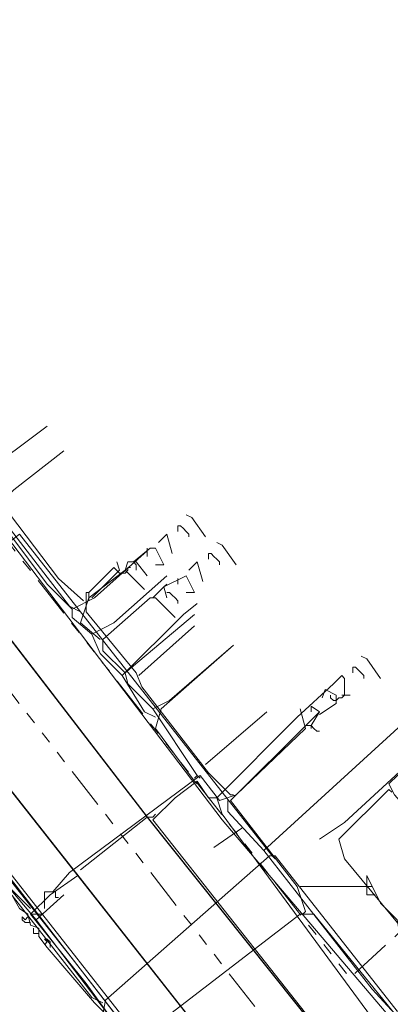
# Model space of a CAD drawing. Header units: metres. Extents: x 196942 to 197942, y 354692 to 355693.
# Tile 39 of 58: x 197468 to 197495, y 355058 to 355129. Entities that reach past the tile are written whole.
import ezdxf
from ezdxf.lldxf.tags import DXFTag

# ---------------------------------------------------------------- set-up
doc = ezdxf.new("R2010")
doc.units = ezdxf.units.M
doc.linetypes.add('RI-GWA', pattern=[18.45, 6, -1.8, 1.75, -1.8, 1.75, -1.8, 1.75, -1.8])
for name, color, linetype, lineweight in [('B-OI-KL-DATA_Orientatieverzoek_KPN_0000546663-G', 90, 'KL-DATA-N', 18), ('B-OI-KL-DATA_Orientatieverzoek_Ziggo BV_0000546674-G', 90, 'KL-DATA-N', 18), ('B-OI-KL-ET_LS_Orientatieverzoek_Enexis_0000729946-G', 190, 'KL-LS-N', 18), ('B-OI-KL-ET_MS_Orientatieverzoek_Enexis_0000729946-G', 130, 'KL-MS-N', 18), ('B-OI-KL-GAS_HD_Orientatieverzoek_Enexis_0000729946-G', 30, 'KL-GAS-HD-N', 18), ('B-OI-KL-GAS_LD_Orientatieverzoek_Enexis_0000729946-G', 50, 'KL-GAS-LD-N', 18), ('B-OI-KL-WATER_Orientatieverzoek_Nv WML_0000578862-G', 170, 'KL-WATER-N', 18), ('B-OI-RI-GWA_Orientatieverzoek_roermond_0000584598-G', 30, 'RI-GWA', 18)]:
    doc.layers.add(name, color=color, linetype=linetype, lineweight=lineweight)
doc.layers.add('V-OI-KL-VERVALLEN_LEIDING-G', color=10, linetype='ZIGZAG')
doc.styles.get("Standard").update_dxf_attribs({"font": 'arial.ttf'})
tags = doc.linetypes.add('KL-DATA-N', pattern='A,4,-1,[101,NLCS.SHX,S=0.5,R=0,X=0,Y=0],-1,4,-1,["D",Standard,S=1,R=0,X=-0.25,Y=-0.5],-1.5', length=12.5).pattern_tags.tags
tags[18] = DXFTag(74, 10)
tags = doc.linetypes.add('KL-GAS-HD-N', pattern='A,4,-1,[69,NLCS.SHX,S=0.5,R=0,X=0,Y=0],-1,4,-1,["H",Standard,S=1,R=0,X=0,Y=-0.5],-2', length=13).pattern_tags.tags
tags[18] = DXFTag(74, 10)
tags = doc.linetypes.add('KL-GAS-LD-N', pattern='A,4,-1,[69,NLCS.SHX,S=0.5,R=0,X=0,Y=0],-1,4,-1,["L",Standard,S=1,R=0,X=0.25,Y=-0.5],-2', length=13).pattern_tags.tags
tags[18] = DXFTag(74, 10)
tags = doc.linetypes.add('KL-LS-N', pattern='A,4,-1,[103,NLCS.SHX,S=0.75,R=0,X=0,Y=0],-1,4,-1,["L",Standard,S=1,R=0,X=0,Y=-0.5],-2', length=13).pattern_tags.tags
tags[18] = DXFTag(74, 10)
tags = doc.linetypes.add('KL-MS-N', pattern='A,4,-1,[103,NLCS.SHX,S=0.75,R=0,X=0,Y=0],-1,4,-1,["M",Standard,S=1,R=0,X=0,Y=-0.5],-2', length=13).pattern_tags.tags
tags[18] = DXFTag(74, 10)
doc.linetypes.add('KL-WATER-N', pattern='A,7,-0.5,[168,NLCS.SHX,S=0.75,R=0,X=0.75,Y=0],-2', length=9.5)
doc.linetypes.add('ZIGZAG', pattern='A,0.00254,-5.08,[131,ltypeshp.shx,S=5.08,R=0,X=-5.08,Y=0],-10.16,[131,ltypeshp.shx,S=5.08,R=180,X=5.08,Y=0],-5.08', length=20.32254)

msp = doc.modelspace()

# ---------------------------------------------------------------- linework, layer by layer
at = {"layer": 'B-OI-KL-DATA_Orientatieverzoek_KPN_0000546663-G', "ltscale": 0.5, "flags": 128}
for points in [[(197688.54928, 355007.46508), (197683.1482, 355003.66432), (197678.54728, 355004.86456), (197674.34644, 355001.66392), (197673.34624, 355002.064), (197669.1454, 355007.065), (197665.1446, 355003.86436), (197650.94176, 354991.46188), (197646.94096, 354992.26204), (197598.93136, 355046.0728), (197541.91996, 355105.48468), (197540.51968, 355106.88496), (197533.51828, 355106.88496), (197528.1172, 355104.48448), (197501.91196, 355080.27964), (197491.50988, 355070.67772), (197489.70952, 355069.47748)], [(197474.1064, 355057.67512), (197473.30624, 355058.0752), (197454.70252, 355081.87996), (197446.30084, 355092.48208), (197443.30024, 355090.48168), (197438.49928, 355086.88096), (197438.49928, 355086.28084)], [(197486.30884, 355068.27724), (197468.1052, 355091.48188), (197455.30264, 355081.47988)], [(197573.1262, 354929.0494), (197554.1224, 354954.0544), (197536.1188, 354976.65892), (197535.31864, 354976.65892), (197534.71852, 354978.45928), (197533.71832, 354978.85936), (197533.31824, 354980.45968), (197525.91676, 354989.86156), (197512.91416, 355006.66492), (197505.1126, 355017.067), (197487.70912, 355039.27144), (197474.1064, 355056.87496), (197474.30644, 355057.87516), (197486.1088, 355068.27724), (197486.50888, 355068.27724), (197495.31064, 355057.075), (197495.71072, 355057.075), (197496.91096, 355059.47548), (197497.51108, 355059.47548), (197498.51128, 355057.67512), (197498.1112, 355053.87436), (197496.1108, 355055.87476), (197495.51068, 355056.27484), (197495.51068, 355054.87456), (197499.91156, 355050.87376), (197510.31364, 355036.87096), (197510.51368, 355036.87096), (197513.51428, 355033.0702), (197515.1146, 355033.87036), (197526.51688, 355043.27224)], [(197486.30884, 355068.27724), (197486.50888, 355068.0772)], [(197497.111, 355060.27564), (197497.111, 355060.87576), (197496.31084, 355062.27604), (197495.51068, 355062.47608), (197495.31064, 355063.67632), (197494.1104, 355064.87656), (197493.1102, 355066.87696), (197493.1102, 355065.47668), (197493.71032, 355065.47668)], [(197488.30924, 355066.0768), (197492.91016, 355066.0768)], [(197492.91016, 355066.0768), (197493.51028, 355066.0768)]]:
    msp.add_lwpolyline(points, dxfattribs=at)
at = {"layer": 'B-OI-KL-DATA_Orientatieverzoek_Ziggo BV_0000546674-G', "ltscale": 0.5, "flags": 128}
for points in [[(197472.70612, 355086.68092), (197470.90576, 355088.28124), (197460.90376, 355101.48388), (197464.1044, 355103.68432)], [(197473.30624, 355086.88096), (197475.30664, 355088.88136), (197475.1066, 355089.48148)], [(197473.1062, 355087.28104), (197474.90656, 355089.0814), (197475.30664, 355088.68132)], [(197475.30664, 355088.68132), (197475.70672, 355088.68132), (197475.90676, 355088.88136), (197475.90676, 355089.0814), (197476.1068, 355089.0814)], [(197483.30824, 355072.67812), (197481.70792, 355074.27844), (197476.90696, 355080.47968), (197476.50688, 355081.47988), (197472.90616, 355085.88076), (197472.90616, 355087.28104), (197473.1062, 355087.28104), (197473.1062, 355086.68092), (197473.1062, 355087.28104)], [(197476.70692, 355081.27984), (197480.70772, 355084.88056)], [(197481.50788, 355074.87856), (197485.90876, 355078.67932)], [(197488.70932, 355064.27644), (197488.1092, 355066.0768), (197483.30824, 355072.27804), (197488.90936, 355077.87916), (197489.70952, 355078.67932)], [(197506.31284, 355042.87216), (197504.51248, 355044.67252), (197495.71072, 355055.67472), (197495.31064, 355056.67492), (197489.30944, 355064.0764), (197488.30924, 355064.0764), (197476.1068, 355054.67452), (197475.50668, 355054.67452), (197475.30664, 355055.87476), (197473.50628, 355057.67512), (197470.1056, 355061.67592), (197469.50548, 355062.47608), (197469.50548, 355063.0762), (197468.90536, 355063.27624), (197468.70532, 355064.0764), (197468.1052, 355064.47648), (197467.30504, 355065.87676), (197466.30484, 355066.27684), (197465.90476, 355067.67712), (197464.90456, 355068.0772), (197464.50448, 355069.47748), (197463.50428, 355069.87756), (197463.30424, 355071.0778), (197462.104, 355071.67792), (197461.90396, 355072.87816), (197460.70372, 355073.47828), (197460.50368, 355074.67852), (197458.70332, 355076.27884), (197459.30344, 355076.27884), (197459.30344, 355075.67872)], [(197483.30824, 355072.67812), (197483.50828, 355072.67812)], [(197488.70932, 355064.27644), (197488.50928, 355064.0764)], [(197468.90536, 355063.47628), (197468.50528, 355063.47628), (197468.30524, 355063.67632), (197468.30524, 355063.87636), (197468.50528, 355063.67632), (197468.70532, 355063.87636)], [(197469.50548, 355062.67612), (197469.1054, 355062.67612), (197469.1054, 355063.0762)], [(197470.30564, 355061.67592), (197470.30564, 355062.076), (197470.1056, 355062.27604), (197469.90556, 355062.27604), (197470.1056, 355062.076), (197469.90556, 355061.87596)]]:
    msp.add_lwpolyline(points, dxfattribs=at)
at = {"layer": 'B-OI-KL-ET_LS_Orientatieverzoek_Enexis_0000729946-G', "ltscale": 0.5, "flags": 128}
for points in [[(197472.50608, 355085.88076), (197471.70592, 355086.28084), (197466.30484, 355093.28224), (197467.70512, 355094.68252), (197471.30584, 355097.48308)], [(197481.50788, 355091.28184), (197480.50768, 355092.68212), (197480.1076, 355092.88216)], [(197480.30764, 355091.28184), (197480.30764, 355091.48188), (197480.1076, 355091.68192), (197479.90756, 355091.88196), (197479.70752, 355092.082), (197479.50748, 355092.082), (197479.50748, 355091.68192)], [(197469.30544, 355063.67632), (197467.105, 355066.27684), (197462.70412, 355072.078), (197462.104, 355072.47808), (197461.70392, 355073.27824), (197460.50368, 355075.0786), (197458.90336, 355076.67892), (197448.90136, 355089.68152), (197450.70172, 355091.48188), (197450.90176, 355091.48188)], [(197479.1074, 355090.0816), (197478.70732, 355091.48188), (197478.1072, 355090.88176)], [(197476.30684, 355089.48148), (197477.50708, 355090.48168), (197477.90716, 355090.48168), (197478.50728, 355089.28144), (197477.90716, 355089.28144)], [(197477.30704, 355090.28164), (197477.30704, 355090.48168)], [(197477.30704, 355090.28164), (197477.30704, 355089.88156)], [(197483.70832, 355089.28144), (197482.70812, 355090.68172), (197482.30804, 355090.88176)], [(197475.70672, 355088.88136), (197475.90676, 355089.48148), (197476.50688, 355089.48148), (197477.30704, 355088.48128)], [(197476.30684, 355089.48148), (197476.50688, 355089.28144)], [(197481.30784, 355088.0812), (197480.90776, 355089.48148), (197480.30764, 355088.88136)], [(197482.50808, 355089.28144), (197482.50808, 355089.48148), (197482.30804, 355089.68152), (197482.108, 355089.88156), (197481.90796, 355090.0816), (197481.70792, 355090.0816), (197481.70792, 355089.68152)], [(197473.90636, 355083.88036), (197472.50608, 355085.0806), (197473.1062, 355086.88096), (197475.70672, 355088.88136), (197477.107, 355087.48108)], [(197476.50688, 355089.28144), (197476.50688, 355088.88136)], [(197478.50728, 355087.68112), (197480.1076, 355088.48128), (197480.70772, 355087.28104), (197480.1076, 355087.28104)], [(197479.50748, 355088.28124), (197479.50748, 355087.88116)], [(197477.70712, 355086.88096), (197478.50728, 355087.68112), (197478.70732, 355086.88096)], [(197478.50728, 355087.68112), (197478.70732, 355087.88116)], [(197475.70672, 355081.47988), (197474.1064, 355083.0802), (197474.1064, 355083.88036), (197477.50708, 355086.88096), (197477.90716, 355086.88096), (197479.30744, 355085.48068)], [(197478.70732, 355087.28104), (197478.90736, 355087.28104), (197479.1074, 355087.081), (197479.30744, 355086.88096), (197479.50748, 355086.68092), (197479.50748, 355086.48088)], [(197477.70712, 355078.87936), (197475.90676, 355080.67972), (197475.70672, 355081.47988), (197480.70772, 355085.68072)], [(197480.90776, 355074.0784), (197477.70712, 355078.87936), (197478.90736, 355079.47948), (197483.50828, 355083.48028)], [(197494.1104, 355081.0798), (197493.1102, 355082.48008), (197492.71012, 355082.68012)], [(197492.91016, 355081.0798), (197492.91016, 355081.27984), (197492.71012, 355081.47988), (197492.51008, 355081.67992), (197492.31004, 355081.87996), (197492.11, 355081.87996), (197492.11, 355081.47988)], [(197495.91076, 355055.27464), (197495.71072, 355056.27484), (197493.51028, 355058.67532), (197485.70872, 355068.67732), (197499.51148, 355081.27984), (197499.91156, 355080.47968), (197500.71172, 355079.27944), (197494.71052, 355073.47828), (197495.1106, 355072.67812), (197499.51148, 355067.67712), (197502.31204, 355064.27644), (197498.91136, 355060.67572), (197499.1114, 355058.67532), (197498.31124, 355057.47508), (197499.31144, 355057.075), (197500.71172, 355058.27524), (197501.51188, 355059.47548), (197500.31164, 355060.67572), (197499.31144, 355060.0756), (197498.91136, 355060.27564)], [(197491.50988, 355079.87956), (197491.50988, 355081.0798), (197491.30984, 355081.27984), (197491.1098, 355081.0798), (197490.90976, 355080.87976), (197490.70972, 355080.67972)], [(197489.70952, 355078.47928), (197490.90976, 355079.27944), (197490.90976, 355079.87956), (197490.1096, 355080.27964), (197489.90956, 355079.67952)], [(197490.90976, 355079.47948), (197490.70972, 355079.47948), (197490.50968, 355079.67952), (197490.50968, 355079.87956)], [(197490.90976, 355079.47948), (197491.1098, 355079.67952), (197491.30984, 355079.67952), (197491.50988, 355079.87956), (197491.90996, 355079.87956)], [(197491.50988, 355079.87956), (197491.30984, 355079.87956)], [(197470.50568, 355065.67672), (197471.70592, 355067.077), (197481.1078, 355074.0784), (197482.50808, 355072.27804), (197483.70832, 355072.67812), (197488.70932, 355077.47908), (197488.30924, 355078.87936)], [(197489.1094, 355077.67912), (197489.70952, 355078.67932), (197489.1094, 355079.0794), (197489.1094, 355078.67932)], [(197488.70932, 355077.67912), (197489.1094, 355077.67912), (197489.30944, 355077.47908), (197489.50948, 355077.27904), (197489.70952, 355077.27904)], [(197489.1094, 355077.67912), (197489.1094, 355077.47908)], [(197480.90776, 355074.0784), (197480.70772, 355073.87836)], [(197480.90776, 355074.0784), (197481.1078, 355073.87836)], [(197494.71052, 355073.0782), (197491.1098, 355069.47748), (197491.50988, 355068.0772), (197498.1112, 355060.0756), (197498.71132, 355059.67552)], [(197494.71052, 355073.0782), (197494.91056, 355072.87816)], [(197485.70872, 355068.67732), (197483.1082, 355071.47788), (197483.1082, 355072.27804)], [(197484.1084, 355070.27764), (197482.108, 355068.87736)], [(197481.1078, 355049.27344), (197477.50708, 355052.87416), (197469.30544, 355063.67632), (197471.30584, 355065.47668)], [(197469.90556, 355064.47648), (197469.90556, 355065.67672), (197470.70572, 355065.67672), (197470.70572, 355065.27664)], [(197470.70572, 355065.27664), (197470.90576, 355065.27664)], [(197469.1054, 355064.0764), (197468.90536, 355064.0764)], [(197469.1054, 355064.0764), (197469.50548, 355064.0764)], [(197469.50548, 355064.0764), (197469.70552, 355064.0764)]]:
    msp.add_lwpolyline(points, dxfattribs=at)
at = {"layer": 'B-OI-KL-ET_MS_Orientatieverzoek_Enexis_0000729946-G', "ltscale": 0.5, "flags": 128}
msp.add_lwpolyline([(197483.50828, 355046.47288), (197481.30784, 355048.67332), (197457.70312, 355079.27944), (197457.103, 355080.47968), (197456.50288, 355080.67972), (197456.30284, 355081.47988), (197455.30264, 355081.87996), (197455.1026, 355083.0802), (197433.69832, 355110.28564), (197432.89816, 355110.88576), (197433.49828, 355110.88576), (197433.49828, 355110.28564)], dxfattribs=at)
at = {"layer": 'B-OI-KL-GAS_HD_Orientatieverzoek_Enexis_0000729946-G', "ltscale": 0.5, "flags": 128}
msp.add_lwpolyline([(197452.30204, 354808.42528), (197451.70192, 354812.82616), (197547.52108, 354827.62912), (197569.52548, 354832.83016), (197578.32724, 354836.63092), (197584.92856, 354840.83176), (197616.1348, 354866.63692), (197615.93476, 354876.43888), (197542.12, 354971.0578), (197522.116, 354996.66292), (197506.1128, 355017.66712), (197461.1038, 355075.0786), (197446.90096, 355093.88236), (197407.69312, 355143.89236), (197345.68072, 355223.50828), (197344.68052, 355223.50828), (197343.88036, 355222.30804), (197343.88036, 355222.90816), (197344.48048, 355222.90816)], dxfattribs=at)
at = {"layer": 'B-OI-KL-GAS_LD_Orientatieverzoek_Enexis_0000729946-G', "ltscale": 0.5, "flags": 128}
for points in [[(197638.53928, 354853.23424), (197637.73912, 354854.83456), (197623.1362, 354872.83816), (197567.125, 354945.0526), (197542.52008, 354976.25884), (197480.30764, 355056.67492), (197444.90056, 355101.68392), (197423.89636, 355128.88936), (197410.69372, 355146.0928), (197371.0858, 355196.90296), (197371.48588, 355197.70312), (197376.48688, 355201.50388), (197386.68892, 355188.90136), (197433.0982, 355128.28924), (197433.29824, 355128.28924), (197477.30704, 355071.0778), (197472.50608, 355067.27704)], [(197641.73992, 354849.83356), (197647.94116, 354856.63492), (197625.33664, 354885.44068), (197593.73032, 354921.84796), (197578.92736, 354941.25184), (197526.91696, 355008.46528), (197477.70712, 355070.87776), (197479.30744, 355072.47808), (197480.90776, 355073.67832), (197481.70792, 355072.47808), (197482.30804, 355072.47808), (197482.70812, 355071.27784), (197494.31044, 355055.47468), (197495.1106, 355055.87476), (197497.111, 355057.87516), (197497.51108, 355059.0754), (197501.51188, 355062.47608), (197503.31224, 355062.67612), (197543.92036, 355102.88416), (197545.72072, 355101.68392), (197553.92236, 355093.0822), (197558.32324, 355096.68292), (197559.32344, 355095.68272)], [(197471.90596, 355086.0808), (197470.1056, 355087.88116), (197464.70452, 355095.0826), (197465.30464, 355095.68272), (197470.1056, 355099.28344)], [(197473.30624, 355084.28044), (197471.90596, 355085.48068), (197471.90596, 355086.0808), (197473.50628, 355086.88096), (197477.30704, 355090.28164)], [(197475.50668, 355081.27984), (197473.90636, 355082.88016), (197473.30624, 355084.28044), (197474.90656, 355085.0806), (197478.70732, 355088.48128)], [(197477.90716, 355078.27924), (197477.107, 355078.67932), (197475.50668, 355081.27984), (197479.90756, 355085.68072), (197480.90776, 355086.48088)], [(197480.70772, 355073.67832), (197477.90716, 355077.47908), (197478.30724, 355078.87936), (197483.50828, 355083.48028)], [(197482.30804, 355072.47808), (197488.1092, 355078.27924), (197490.70972, 355080.67972)], [(197468.90536, 355064.47648), (197467.50508, 355065.87676), (197459.90356, 355075.67872), (197458.30324, 355075.47868), (197451.70192, 355070.27764)], [(197480.70772, 355073.67832), (197480.90776, 355073.47828)], [(197477.30704, 355071.0778), (197477.70712, 355071.0778)], [(197477.70712, 355071.0778), (197477.90716, 355071.27784)], [(197476.50688, 355054.0744), (197472.90616, 355059.0754), (197468.90536, 355064.0764), (197470.30564, 355065.47668), (197472.30604, 355066.87696)]]:
    msp.add_lwpolyline(points, dxfattribs=at)
at = {"layer": 'B-OI-KL-WATER_Orientatieverzoek_Nv WML_0000578862-G', "ltscale": 0.5, "flags": 128}
for points in [[(197572.52608, 354931.0498), (197558.32324, 354949.45348), (197527.91716, 354988.26124), (197492.91016, 355035.87076), (197485.50868, 355043.27224), (197471.90596, 355060.87576), (197428.0972, 355116.28684), (197410.69372, 355139.49148), (197404.29244, 355146.69292), (197357.48308, 355207.90516), (197339.67952, 355232.51008), (197350.88176, 355240.91176), (197363.0842, 355224.30844), (197363.88436, 355224.50848), (197363.0842, 355227.109), (197361.68392, 355229.1094), (197371.68592, 355236.51088), (197396.0908, 355253.91436), (197407.49308, 355262.31604), (197423.0962, 355274.51848), (197426.49688, 355277.31904), (197428.29724, 355278.71932), (197442.70012, 355286.32084), (197457.30304, 355267.71712), (197458.1032, 355267.71712), (197458.1032, 355267.117), (197457.90316, 355267.31704), (197458.30324, 355267.31704)], [(197495.71072, 355056.0748), (197494.91056, 355056.47488), (197482.70812, 355070.87776), (197456.1028, 355105.88476), (197446.30084, 355117.68712), (197421.89596, 355151.0938), (197417.89516, 355159.0954), (197387.089, 355193.70232), (197363.48428, 355223.90836), (197363.48428, 355224.30844)]]:
    msp.add_lwpolyline(points, dxfattribs=at)
at = {"layer": 'B-OI-RI-GWA_Orientatieverzoek_roermond_0000584598-G', "ltscale": 0.5, "flags": 128}
msp.add_lwpolyline([(197765.56468, 354704.40448), (197764.76452, 354717.60712), (197756.96296, 354738.0112), (197729.95756, 354785.42068), (197726.95696, 354800.0236), (197688.34924, 354825.62872), (197655.94276, 354846.43288), (197648.74132, 354852.034), (197621.1358, 354882.04), (197413.29424, 355149.89356), (197416.69492, 355149.89356), (197421.69592, 355149.0934), (197491.90996, 355059.47548), (197535.1186, 355099.28344), (197565.1246, 355124.88856), (197513.31424, 355154.69452)], dxfattribs=at)
at = {"layer": 'V-OI-KL-VERVALLEN_LEIDING-G', "ltscale": 0.5, "flags": 128}
for points in [[(197249.26144, 355366.33684), (197256.0628, 355357.135), (197267.96518, 355341.6319), (197279.86756, 355326.1288), (197293.0702, 355309.32544), (197306.0728, 355292.52208), (197326.87696, 355265.71672), (197347.68112, 355238.91136), (197368.88536, 355211.50588), (197369.68552, 355210.50568), (197376.48688, 355201.50388), (197409.89356, 355158.5953), (197433.0982, 355128.28924), (197455.30264, 355099.68352), (197477.30704, 355071.0778), (197502.31204, 355039.67152), (197526.91696, 355008.46528), (197552.92216, 354974.85856), (197578.92736, 354941.25184), (197593.73032, 354921.84796), (197625.33664, 354885.44068), (197647.94116, 354856.63492), (197653.1422, 354849.43348)], [(197371.0858, 355196.90296), (197410.69372, 355146.0928), (197423.89636, 355128.88936), (197444.90056, 355101.68392), (197444.90056, 355101.68392), (197472.99156, 355065.97503), (197480.30764, 355056.67492), (197511.41386, 355016.46688), (197542.52008, 354976.25884), (197567.125, 354945.0526), (197623.1362, 354872.83816), (197637.73912, 354854.83456), (197641.93996, 354849.83356), (197645.74072, 354844.63252), (197647.94116, 354843.23224)]]:
    msp.add_lwpolyline(points, dxfattribs=at)

doc.saveas('drawing.dxf')
